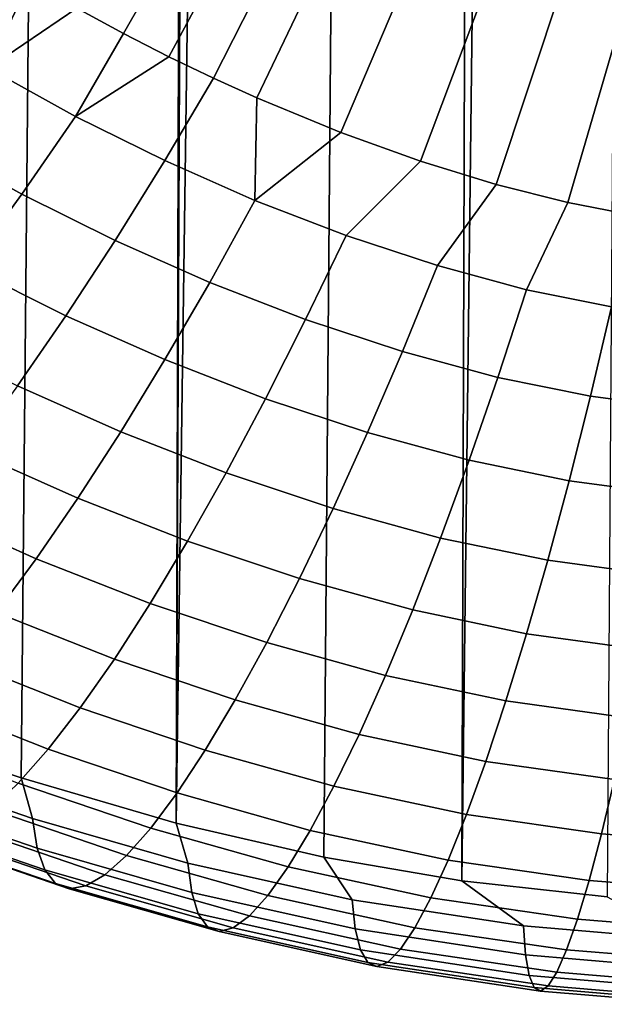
# Model space of a CAD drawing. Header units: metres. Extents: x -23 to 242, y -40 to 23.
# Tile 140 of 256: x 76.92 to 78.29, y -40.41 to -38.1. Entities that reach past the tile are written whole.
import ezdxf

# ---------------------------------------------------------------- set-up
doc = ezdxf.new("R2010")
doc.units = ezdxf.units.M
doc.layers.add('solid_10171013', color=7, linetype='CONTINUOUS')

msp = doc.modelspace()

# ---------------------------------------------------------------- linework, layer by layer
at = {"layer": 'solid_10171013'}
for points in [[(76.731583, -39.814873, 170.853867), (76.895691, -15.66615, 113.808937), (77.151909, -15.741096, 113.768814), (76.922638, -39.87899, 170.826645)], [(76.922638, -39.87899, 170.826645), (77.151909, -15.741096, 113.768814), (77.360046, -15.796223, 113.744804), (77.287628, -39.985149, 170.781586)], [(77.287628, -39.985149, 170.781586), (77.360046, -15.796223, 113.744804), (77.394417, -15.804829, 113.741631)], [(77.287628, -39.985149, 170.781586), (77.394417, -15.804829, 113.741631), (77.622574, -15.858512, 113.726913)], [(77.287628, -39.985149, 170.781586), (77.622574, -15.858512, 113.726913), (77.836067, -15.903629, 113.72451), (77.634987, -40.065289, 170.747559)], [(77.634987, -40.065289, 170.747559), (77.836067, -15.903629, 113.72451), (78.037201, -15.94205, 113.733925), (77.959557, -40.12067, 170.72406)], [(77.959557, -40.12067, 170.72406), (78.037201, -15.94205, 113.733925), (78.248581, -15.978639, 113.75589)], [(77.959557, -40.12067, 170.72406), (78.248581, -15.978639, 113.75589), (78.469254, -16.013056, 113.79026), (78.301773, -40.158855, 170.707855)], [(77.053871, -38.068413, 174.854263), (77.163239, -38.127941, 174.828995), (79.531853, -33.993607, 176.583923)], [(77.163239, -38.127941, 174.828995), (77.270287, -38.182568, 174.805817), (79.531853, -33.993607, 176.583923)], [(77.270287, -38.182568, 174.805817), (77.374992, -38.232754, 174.784515), (79.531853, -33.993607, 176.583923)], [(77.374992, -38.232754, 174.784515), (77.477303, -38.279167, 174.764816), (79.531853, -33.993607, 176.583923)], [(77.477303, -38.279167, 174.764816), (77.674683, -38.360607, 174.73024), (79.531853, -33.993607, 176.583923)], [(77.674683, -38.360607, 174.73024), (77.862511, -38.428055, 174.701614), (79.531853, -33.993607, 176.583923)], [(77.862511, -38.428055, 174.701614), (78.040688, -38.482967, 174.678299), (79.531853, -33.993607, 176.583923)], [(78.040688, -38.482967, 174.678299), (78.209183, -38.525604, 174.660202), (79.531853, -33.993607, 176.583923)], [(78.209183, -38.525604, 174.660202), (78.366142, -38.555859, 174.647369), (79.531853, -33.993607, 176.583923)], [(76.642662, -38.086693, 174.835754), (76.844917, -38.209446, 174.783646), (76.942131, -38.004593, 174.881363), (76.828087, -37.935917, 174.910507)], [(76.844917, -38.209446, 174.783646), (77.053871, -38.068413, 174.854263), (76.942131, -38.004593, 174.881363)], [(76.844917, -38.209446, 174.783646), (77.051018, -38.323036, 174.735428), (77.163239, -38.127941, 174.828995), (77.053871, -38.068413, 174.854263)], [(77.051018, -38.323036, 174.735428), (77.270287, -38.182568, 174.805817), (77.163239, -38.127941, 174.828995)], [(77.051018, -38.323036, 174.735428), (77.26046, -38.42688, 174.69136), (77.374992, -38.232754, 174.784515), (77.270287, -38.182568, 174.805817)], [(76.709236, -38.386902, 174.675339), (76.924393, -38.505737, 174.624893), (77.051018, -38.323036, 174.735428), (76.844917, -38.209446, 174.783646)], [(77.26046, -38.42688, 174.69136), (77.472702, -38.520386, 174.651657), (77.477303, -38.279167, 174.764816), (77.374992, -38.232754, 174.784515)], [(77.472702, -38.520386, 174.651657), (77.674683, -38.360607, 174.73024), (77.477303, -38.279167, 174.764816)], [(76.924393, -38.505737, 174.624893), (77.1436, -38.614693, 174.578644), (77.26046, -38.42688, 174.69136), (77.051018, -38.323036, 174.735428)], [(77.472702, -38.520386, 174.651657), (77.687149, -38.602982, 174.616608), (77.862511, -38.428055, 174.701614), (77.674683, -38.360607, 174.73024)], [(76.575073, -38.553661, 174.549561), (76.79911, -38.677666, 174.496918), (76.924393, -38.505737, 174.624893), (76.709236, -38.386902, 174.675339)], [(77.1436, -38.614693, 174.578644), (77.366379, -38.713131, 174.536865), (77.472702, -38.520386, 174.651657), (77.26046, -38.42688, 174.69136)], [(77.687149, -38.602982, 174.616608), (77.902351, -38.673843, 174.586517), (78.040688, -38.482967, 174.678299), (77.862511, -38.428055, 174.701614)], [(77.902351, -38.673843, 174.586517), (78.112022, -38.730404, 174.562515), (78.209183, -38.525604, 174.660202), (78.040688, -38.482967, 174.678299)], [(76.79911, -38.677666, 174.496918), (77.027893, -38.791664, 174.448532), (77.1436, -38.614693, 174.578644), (76.924393, -38.505737, 174.624893)], [(77.366379, -38.713131, 174.536865), (77.592178, -38.800415, 174.499817), (77.687149, -38.602982, 174.616608), (77.472702, -38.520386, 174.651657)], [(78.112022, -38.730404, 174.562515), (78.311989, -38.770966, 174.545303), (78.366142, -38.555859, 174.647369), (78.209183, -38.525604, 174.660202)], [(77.592178, -38.800415, 174.499817), (77.819847, -38.87571, 174.46785), (77.902351, -38.673843, 174.586517), (77.687149, -38.602982, 174.616608)], [(77.027893, -38.791664, 174.448532), (77.261002, -38.894966, 174.404678), (77.366379, -38.713131, 174.536865), (77.1436, -38.614693, 174.578644)], [(76.676056, -38.837669, 174.352371), (76.914177, -38.956596, 174.301895), (77.027893, -38.791664, 174.448532), (76.79911, -38.677666, 174.496918)], [(77.819847, -38.87571, 174.46785), (78.044342, -38.936642, 174.441986), (78.112022, -38.730404, 174.562515), (77.902351, -38.673843, 174.586517)], [(77.261002, -38.894966, 174.404678), (77.497948, -38.986874, 174.365662), (77.592178, -38.800415, 174.499817), (77.366379, -38.713131, 174.536865)], [(78.044342, -38.936642, 174.441986), (78.262115, -38.98122, 174.423065), (78.311989, -38.770966, 174.545303), (78.112022, -38.730404, 174.562515)], [(78.262115, -38.98122, 174.423065), (78.480713, -39.009823, 174.410919), (78.513, -38.796806, 174.534332), (78.311989, -38.770966, 174.545303)], [(76.914177, -38.956596, 174.301895), (77.157349, -39.064663, 174.256027), (77.261002, -38.894966, 174.404678), (77.027893, -38.791664, 174.448532)], [(77.497948, -38.986874, 174.365662), (77.737808, -39.066544, 174.331848), (77.819847, -38.87571, 174.46785), (77.592178, -38.800415, 174.499817)], [(77.737808, -39.066544, 174.331848), (77.976753, -39.131779, 174.304153), (78.044342, -38.936642, 174.441986), (77.819847, -38.87571, 174.46785)], [(77.157349, -39.064663, 174.256027), (77.405151, -39.161102, 174.215088), (77.497948, -38.986874, 174.365662), (77.261002, -38.894966, 174.404678)], [(76.803276, -39.108387, 174.139725), (77.056183, -39.221081, 174.091888), (77.157349, -39.064663, 174.256027), (76.914177, -38.956596, 174.301895)], [(77.976753, -39.131779, 174.304153), (78.211861, -39.180347, 174.283539), (78.262115, -38.98122, 174.423065), (78.044342, -38.936642, 174.441986)], [(77.405151, -39.161102, 174.215088), (77.656845, -39.245052, 174.179459), (77.737808, -39.066544, 174.331848), (77.497948, -38.986874, 174.365662)], [(78.211861, -39.180347, 174.283539), (78.44799, -39.211761, 174.270203), (78.480713, -39.009823, 174.410919), (78.262115, -38.98122, 174.423065)], [(77.056183, -39.221081, 174.091888), (77.314476, -39.32193, 174.049088), (77.405151, -39.161102, 174.215088), (77.157349, -39.064663, 174.256027)], [(77.656845, -39.245052, 174.179459), (77.90979, -39.314507, 174.149979), (77.976753, -39.131779, 174.304153), (77.737808, -39.066544, 174.331848)], [(76.695984, -39.246014, 173.963135), (76.958237, -39.363171, 173.913406), (77.056183, -39.221081, 174.091888), (76.803276, -39.108387, 174.139725)], [(77.90979, -39.314507, 174.149979), (78.161659, -39.366997, 174.127686), (78.211861, -39.180347, 174.283539), (77.976753, -39.131779, 174.304153)], [(77.314476, -39.32193, 174.049088), (77.577583, -39.410034, 174.011688), (77.656845, -39.245052, 174.179459), (77.405151, -39.161102, 174.215088)], [(78.161659, -39.366997, 174.127686), (78.415108, -39.401249, 174.113144), (78.44799, -39.211761, 174.270203), (78.211861, -39.180347, 174.283539)], [(76.958237, -39.363171, 173.913406), (77.226593, -39.468273, 173.868805), (77.314476, -39.32193, 174.049088), (77.056183, -39.221081, 174.091888)], [(76.593102, -39.368561, 173.773315), (76.864235, -39.489979, 173.721786), (76.958237, -39.363171, 173.913406), (76.695984, -39.246014, 173.963135)], [(77.577583, -39.410034, 174.011688), (77.843987, -39.483585, 173.980469), (77.90979, -39.314507, 174.149979), (77.656845, -39.245052, 174.179459)], [(77.226593, -39.468273, 173.868805), (77.500641, -39.560383, 173.829697), (77.577583, -39.410034, 174.011688), (77.314476, -39.32193, 174.049088)], [(77.843987, -39.483585, 173.980469), (78.111977, -39.539906, 173.956558), (78.161659, -39.366997, 174.127686), (77.90979, -39.314507, 174.149979)], [(76.864235, -39.489979, 173.721786), (77.142174, -39.599152, 173.675446), (77.226593, -39.468273, 173.868805), (76.958237, -39.363171, 173.913406)], [(78.111977, -39.539906, 173.956558), (78.382362, -39.576996, 173.940826), (78.415108, -39.401249, 174.113144), (78.161659, -39.366997, 174.127686)], [(77.500641, -39.560383, 173.829697), (77.779884, -39.637878, 173.796799), (77.843987, -39.483585, 173.980469), (77.577583, -39.410034, 174.011688)], [(77.142174, -39.599152, 173.675446), (77.426605, -39.695091, 173.63472), (77.500641, -39.560383, 173.829697), (77.226593, -39.468273, 173.868805)], [(77.779884, -39.637878, 173.796799), (78.06324, -39.697906, 173.771317), (78.111977, -39.539906, 173.956558), (77.843987, -39.483585, 173.980469)], [(76.774895, -39.600674, 173.518311), (77.061874, -39.713699, 173.470337), (77.142174, -39.599152, 173.675446), (76.864235, -39.489979, 173.721786)], [(78.06324, -39.697906, 173.771317), (78.350052, -39.737801, 173.754395), (78.382362, -39.576996, 173.940826), (78.111977, -39.539906, 173.956558)], [(77.426605, -39.695091, 173.63472), (77.717995, -39.776356, 173.60022), (77.779884, -39.637878, 173.796799), (77.500641, -39.560383, 173.829697)], [(76.690895, -39.694519, 173.304367), (76.986305, -39.811153, 173.254868), (77.061874, -39.713699, 173.470337), (76.774895, -39.600674, 173.518311)], [(77.061874, -39.713699, 173.470337), (77.356071, -39.813267, 173.42807), (77.426605, -39.695091, 173.63472), (77.142174, -39.599152, 173.675446)], [(77.717995, -39.776356, 173.60022), (78.015907, -39.839939, 173.573242), (78.06324, -39.697906, 173.771317), (77.779884, -39.637878, 173.796799)], [(76.612846, -39.770897, 173.081421), (76.916039, -39.890877, 173.030502), (76.986305, -39.811153, 173.254868), (76.690895, -39.694519, 173.304367)], [(77.356071, -39.813267, 173.42807), (77.658875, -39.898094, 173.392059), (77.717995, -39.776356, 173.60022), (77.426605, -39.695091, 173.63472)], [(78.015907, -39.839939, 173.573242), (78.318497, -39.882572, 173.555145), (78.350052, -39.737801, 173.754395), (78.06324, -39.697906, 173.771317)], [(76.986305, -39.811153, 173.254868), (77.289612, -39.914124, 173.211151), (77.356071, -39.813267, 173.42807), (77.061874, -39.713699, 173.470337)], [(77.658875, -39.898094, 173.392059), (77.970436, -39.965054, 173.363632), (78.015907, -39.839939, 173.573242), (77.717995, -39.776356, 173.60022)], [(76.916039, -39.890877, 173.030502), (77.227753, -39.996994, 172.985458), (77.289612, -39.914124, 173.211151), (76.986305, -39.811153, 173.254868)], [(77.289612, -39.914124, 173.211151), (77.60302, -40.002289, 173.173737), (77.658875, -39.898094, 173.392059), (77.356071, -39.813267, 173.42807)], [(76.949425, -39.974342, 171.055298), (76.600784, -39.854271, 171.106277), (76.731583, -39.814873, 170.853867), (76.922638, -39.87899, 170.826645)], [(76.600784, -39.854271, 171.106277), (76.949425, -39.974342, 171.055298), (76.960236, -40.044102, 171.293259), (76.613007, -39.924561, 171.343994)], [(77.970436, -39.965054, 173.363632), (78.288017, -40.010334, 173.344421), (78.318497, -39.882572, 173.555145), (78.015907, -39.839939, 173.573242)], [(77.315071, -40.079247, 171.010773), (76.949425, -39.974342, 171.055298), (76.922638, -39.87899, 170.826645), (77.287628, -39.985149, 170.781586)], [(78.288017, -40.010334, 173.344421), (78.602936, -40.03495, 173.333969), (78.621552, -39.905846, 173.545258), (78.318497, -39.882572, 173.555145)], [(76.851646, -39.952351, 172.798767), (77.170998, -40.06134, 172.752502), (77.227753, -39.996994, 172.985458), (76.916039, -39.890877, 173.030502)], [(77.60302, -40.002289, 173.173737), (77.927261, -40.072418, 173.143967), (77.970436, -39.965054, 173.363632), (77.658875, -39.898094, 173.392059)], [(76.613007, -39.924561, 171.343994), (76.960236, -40.044102, 171.293259), (76.978333, -40.095135, 171.535477), (76.633476, -39.976486, 171.585846)], [(77.227753, -39.996994, 172.985458), (77.550896, -40.088249, 172.946716), (77.60302, -40.002289, 173.173737), (77.289612, -39.914124, 173.211151)], [(76.793617, -39.995174, 172.561234), (77.119812, -40.106747, 172.51387), (77.170998, -40.06134, 172.752502), (76.851646, -39.952351, 172.798767)], [(76.949425, -39.974342, 171.055298), (77.315071, -40.079247, 171.010773), (77.324265, -40.148491, 171.248947), (76.960236, -40.044102, 171.293259)], [(77.927261, -40.072418, 173.143967), (78.258919, -40.120228, 173.123672), (78.288017, -40.010334, 173.344421), (77.970436, -39.965054, 173.363632)], [(76.633476, -39.976486, 171.585846), (76.978333, -40.095135, 171.535477), (77.003571, -40.127079, 171.780319), (76.662025, -40.009689, 171.830154)], [(76.742409, -40.019081, 172.319519), (77.0746, -40.132923, 172.271194), (77.119812, -40.106747, 172.51387), (76.793617, -39.995174, 172.561234)], [(77.170998, -40.06134, 172.752502), (77.502983, -40.155411, 172.71257), (77.550896, -40.088249, 172.946716), (77.227753, -39.996994, 172.985458)], [(77.701782, -40.165436, 170.974182), (77.315071, -40.079247, 171.010773), (77.287628, -39.985149, 170.781586), (77.634987, -40.065289, 170.747559)], [(76.662025, -40.009689, 171.830154), (77.003571, -40.127079, 171.780319), (77.035751, -40.139709, 172.026123), (76.698433, -40.023922, 172.075272)], [(76.698433, -40.023922, 172.075272), (77.035751, -40.139709, 172.026123), (77.0746, -40.132923, 172.271194), (76.742409, -40.019081, 172.319519)], [(77.550896, -40.088249, 172.946716), (77.886795, -40.161324, 172.915695), (77.927261, -40.072418, 173.143967), (77.60302, -40.002289, 173.173737)], [(78.258919, -40.120228, 173.123672), (78.585098, -40.146137, 173.112671), (78.602936, -40.03495, 173.333969), (78.288017, -40.010334, 173.344421)], [(76.960236, -40.044102, 171.293259), (77.324265, -40.148491, 171.248947), (77.339645, -40.198647, 171.491531), (76.978333, -40.095135, 171.535477)], [(77.119812, -40.106747, 172.51387), (77.459686, -40.203346, 172.47287), (77.502983, -40.155411, 172.71257), (77.170998, -40.06134, 172.752502)], [(78.104752, -40.226532, 170.948257), (77.701782, -40.165436, 170.974182), (77.634987, -40.065289, 170.747559), (77.959557, -40.12067, 170.72406)], [(77.315071, -40.079247, 171.010773), (77.701782, -40.165436, 170.974182), (77.709038, -40.234177, 171.21257), (77.324265, -40.148491, 171.248947)], [(77.502983, -40.155411, 172.71257), (77.849449, -40.231178, 172.680405), (77.886795, -40.161324, 172.915695), (77.550896, -40.088249, 172.946716)], [(77.886795, -40.161324, 172.915695), (78.231522, -40.211506, 172.894394), (78.258919, -40.120228, 173.123672), (77.927261, -40.072418, 173.143967)], [(76.978333, -40.095135, 171.535477), (77.339645, -40.198647, 171.491531), (77.361099, -40.22937, 171.736908), (77.003571, -40.127079, 171.780319)], [(77.0746, -40.132923, 172.271194), (77.421379, -40.231743, 172.229248), (77.459686, -40.203346, 172.47287), (77.119812, -40.106747, 172.51387)], [(77.003571, -40.127079, 171.780319), (77.361099, -40.22937, 171.736908), (77.388428, -40.240433, 171.983368), (77.035751, -40.139709, 172.026123)], [(77.035751, -40.139709, 172.026123), (77.388428, -40.240433, 171.983368), (77.421379, -40.231743, 172.229248), (77.0746, -40.132923, 172.271194)], [(78.48954, -40.25951, 170.93425), (78.104752, -40.226532, 170.948257), (77.959557, -40.12067, 170.72406), (78.301773, -40.158855, 170.707855)], [(78.231522, -40.211506, 172.894394), (78.568237, -40.238647, 172.882874), (78.585098, -40.146137, 173.112671), (78.258919, -40.120228, 173.123672)], [(77.324265, -40.148491, 171.248947), (77.709038, -40.234177, 171.21257), (77.721176, -40.283493, 171.455521), (77.339645, -40.198647, 171.491531)], [(77.459686, -40.203346, 172.47287), (77.815582, -40.281536, 172.439682), (77.849449, -40.231178, 172.680405), (77.502983, -40.155411, 172.71257)], [(77.701782, -40.165436, 170.974182), (78.104752, -40.226532, 170.948257), (78.109756, -40.294849, 171.186813), (77.709038, -40.234177, 171.21257)], [(77.849449, -40.231178, 172.680405), (78.206131, -40.283562, 172.658173), (78.231522, -40.211506, 172.894394), (77.886795, -40.161324, 172.915695)], [(77.339645, -40.198647, 171.491531), (77.721176, -40.283493, 171.455521), (77.738098, -40.313034, 171.701385), (77.361099, -40.22937, 171.736908)], [(77.421379, -40.231743, 172.229248), (77.785538, -40.312065, 172.195145), (77.815582, -40.281536, 172.439682), (77.459686, -40.203346, 172.47287)], [(77.361099, -40.22937, 171.736908), (77.738098, -40.313034, 171.701385), (77.759628, -40.322586, 171.948502), (77.388428, -40.240433, 171.983368)], [(78.104752, -40.226532, 170.948257), (78.48954, -40.25951, 170.93425), (78.492661, -40.327599, 171.172913), (78.109756, -40.294849, 171.186813)], [(78.206131, -40.283562, 172.658173), (78.552559, -40.311855, 172.646164), (78.568237, -40.238647, 172.882874), (78.231522, -40.211506, 172.894394)], [(77.388428, -40.240433, 171.983368), (77.759628, -40.322586, 171.948502), (77.785538, -40.312065, 172.195145), (77.421379, -40.231743, 172.229248)], [(77.709038, -40.234177, 171.21257), (78.109756, -40.294849, 171.186813), (78.118141, -40.343449, 171.430069), (77.721176, -40.283493, 171.455521)], [(77.815582, -40.281536, 172.439682), (78.183014, -40.335915, 172.416595), (78.206131, -40.283562, 172.658173), (77.849449, -40.231178, 172.680405)], [(77.721176, -40.283493, 171.455521), (78.118141, -40.343449, 171.430069), (78.129814, -40.37199, 171.676361), (77.738098, -40.313034, 171.701385)], [(77.785538, -40.312065, 172.195145), (78.162437, -40.368221, 172.17131), (78.183014, -40.335915, 172.416595), (77.815582, -40.281536, 172.439682)], [(78.109756, -40.294849, 171.186813), (78.492661, -40.327599, 171.172913), (78.497887, -40.375809, 171.416336), (78.118141, -40.343449, 171.430069)], [(78.183014, -40.335915, 172.416595), (78.538246, -40.365269, 172.404129), (78.552559, -40.311855, 172.646164), (78.206131, -40.283562, 172.658173)], [(77.738098, -40.313034, 171.701385), (78.129814, -40.37199, 171.676361), (78.14463, -40.380268, 171.924011), (77.759628, -40.322586, 171.948502)], [(77.759628, -40.322586, 171.948502), (78.14463, -40.380268, 171.924011), (78.162437, -40.368221, 172.17131), (77.785538, -40.312065, 172.195145)], [(78.118141, -40.343449, 171.430069), (78.497887, -40.375809, 171.416336), (78.505165, -40.403805, 171.662857), (78.129814, -40.37199, 171.676361)], [(78.162437, -40.368221, 172.17131), (78.525467, -40.398521, 172.158447), (78.538246, -40.365269, 172.404129), (78.183014, -40.335915, 172.416595)], [(78.14463, -40.380268, 171.924011), (78.514397, -40.411396, 171.910797), (78.525467, -40.398521, 172.158447), (78.162437, -40.368221, 172.17131)], [(78.129814, -40.37199, 171.676361), (78.505165, -40.403805, 171.662857), (78.514397, -40.411396, 171.910797), (78.14463, -40.380268, 171.924011)]]:
    msp.add_3dface(points, dxfattribs=at)

doc.saveas('drawing.dxf')
